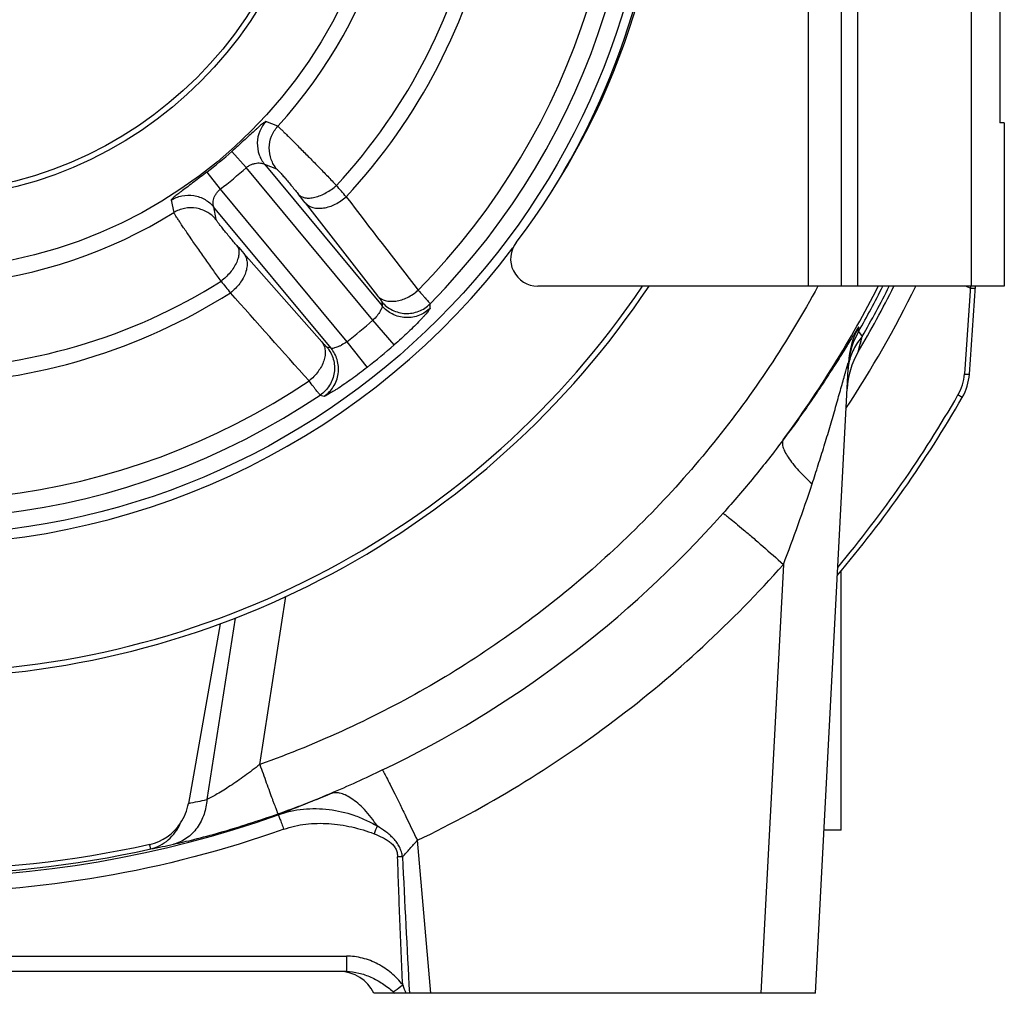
# Model space of a CAD drawing. Extents: x -3086 to 1181, y 8 to 2270.
# Tile 53 of 75: x -704 to -523, y 940 to 1119. Entities that reach past the tile are written whole.
import ezdxf

# ---------------------------------------------------------------- set-up
doc = ezdxf.new("R2010")
doc.units = 0
doc.header["$LTSCALE"] = 65.395
doc.layers.get('0').update_dxf_attribs({"linetype": 'CONTINUOUS'})

msp = doc.modelspace()

# ---------------------------------------------------------------- linework, layer by layer
at = {"color": 9, "linetype": 'CONTINUOUS'}
for p, q in [((-558.9, 1069.7), (-558.9, 1249.7)), ((-549.9, 1249.7), (-549.9, 1069.7)), ((-528.9, 1069.7), (-528.9, 1249.7)), ((-656.45, 1099.08), (-658.62, 1099.97)), ((-664.91, 1094.46), (-662.26, 1091.48)), ((-638.98, 1063.42), (-662.26, 1091.48)), ((-656.64, 1091.22), (-658.85, 1092.07)), ((-658.85, 1092.07), (-637.27, 1066.06)), ((-669.47, 1090.67), (-667.03, 1087.51)), ((-667.03, 1087.51), (-643.75, 1059.46)), ((-676.05, 1085.51), (-675.57, 1083.21)), ((-646.66, 1058.27), (-668.24, 1084.28)), ((-668.24, 1084.28), (-667.81, 1081.95)), ((-651.43, 1085.03), (-638.12, 1067.92)), ((-648.33, 1059.44), (-662.69, 1075.69)), ((-529.1, 1069.7), (-530.23, 1053.55)), ((-529.89, 1069.7), (-529.12, 1069.34)), ((-637.34, 1066.83), (-637.27, 1066.06)), ((-628.41, 1065.67), (-628.46, 1066.45)), ((-635.04, 1058.91), (-638.98, 1063.42)), ((-549.67, 1061.39), (-549, 1060.45)), ((-643.75, 1059.46), (-640.04, 1054.76)), ((-549.76, 1057.6), (-549, 1060.45)), ((-549.72, 1057.75), (-549.37, 1059.05)), ((-549.37, 1059.05), (-549.3, 1059.32)), ((-646.66, 1058.27), (-647.41, 1058.48)), ((-648.67, 1049.68), (-647.9, 1049.49)), ((-530.63, 1049.24), (-531.41, 1049.69)), ((-563.5, 1018.54), (-567.63, 939.7)), ((-659.76, 981.76), (-654.95, 1012.65)), ((-664.27, 1008.69), (-669.47, 975.31)), ((-628.33, 939.7), (-630.79, 967.82)), ((-802.04, 946.54), (-643.85, 946.54)), ((-643.85, 946.54), (-643.85, 943.7)), ((-635.23, 939.98), (-634.92, 939.7))]:
    msp.add_line(p, q, dxfattribs=at)
at = {"color": 7, "linetype": 'CONTINUOUS'}
for p, q in [((-552.9, 1249.7), (-552.9, 1069.7)), ((-523.7, 1219.7), (-523.7, 1099.7)), ((-522.9, 1099.7), (-523.7, 1099.7)), ((-522.9, 1099.7), (-522.9, 1069.7)), ((-522.9, 1069.7), (-608.65, 1069.7))]:
    msp.add_line(p, q, dxfattribs=at)
at = {"color": 6, "linetype": 'CONTINUOUS'}
for p, q in [((-529.32, 1053.52), (-528.19, 1069.7)), ((-549.67, 1061.39), (-549.65, 1062.16)), ((-557.63, 939.7), (-551.56, 1055.59)), ((-552.9, 969.7), (-552.9, 1017.35)), ((-667.05, 1007.64), (-672.87, 974.61)), ((-552.9, 969.7), (-556.06, 969.7)), ((-643.85, 943.7), (-802.04, 943.7)), ((-557.63, 939.7), (-638.77, 939.7))]:
    msp.add_line(p, q, dxfattribs=at)
at = {"color": 9, "linetype": 'CONTINUOUS'}
for points in [[(-549.67, 1061.39), (-549.66, 1061.37), (-549.64, 1061.34)], [(-549.3, 1059.32), (-549.12, 1060.02), (-549, 1060.45)], [(-549.76, 1057.6), (-549.75, 1057.61), (-549.75, 1057.64)]]:
    msp.add_lwpolyline(points, dxfattribs=at)
msp.add_circle((-722.9, 1159.7), 135.78, dxfattribs=at)
at = {"color": 7, "linetype": 'CONTINUOUS'}
msp.add_circle((-722.9, 1159.7), 87, dxfattribs=at)
at = {"color": 6, "linetype": 'CONTINUOUS'}
for radius in [74, 73]:
    msp.add_circle((-722.9, 1159.7), radius, dxfattribs=at)
at = {"color": 9, "linetype": 'CONTINUOUS'}
for centre, radius, start, end in [((-722.9, 1159.7), 132.72, 315.3641, 64.0074), ((-722.9, 1159.7), 129.42, 315.4688, 63.9028), ((-722.9, 1159.7), 89.94, 317.6258, 61.7457), ((-722.9, 1159.7), 105.25, 317.2083, 348.9532), ((-722.9, 1159.7), 107.97, 317.0419, 348.1711), ((-722.9, 1159.7), 89.94, 197.6258, 301.7457), ((-722.9, 1159.7), 132.72, 195.3641, 304.0074), ((-722.9, 1159.7), 129.42, 195.4688, 303.9028), ((-722.9, 1159.7), 87.28, 307.7376, 311.634), ((-722.9, 1159.7), 91.28, 307.7376, 311.634), ((-901.11, 867.24), 337.75, 40.395, 40.859), ((-820.99, 952.87), 214.97, 37.9341, 38.4474), ((-511.54, 1209.2), 201.67, 220.9073, 221.4544), ((-722.9, 1159.7), 105.25, 270.4184, 302.1633), ((-418.25, 1268.34), 317.66, 218.4979, 218.9912), ((-722.9, 1159.7), 107.97, 271.2005, 302.3297), ((-722.9, 1159.58), 198.37, 323.4484, 333.0543), ((-722.9, 1159.7), 204.6, 326.6456, 333.9022), ((-722.9, 1159.7), 199.18, 330.4241, 333.1373), ((-722.9, 1159.7), 200.22, 330.2859, 333.2868), ((-722.9, 1159.7), 127.71, 308.2936, 311.078), ((-536.6, 1054.81), 14.98, 150.585, 176.9992), ((-536.65, 1053.99), 14.98, 150.389, 173.8564), ((-722.9, 1159.7), 133.71, 308.2936, 311.078), ((-541.97, 1053.68), 9.68, 168.7169, 176.9562), ((-536.74, 1053.99), 14.88, 174.3088, 176.9968), ((-536.64, 1053.98), 14.99, 173.8379, 174.3115), ((-539.22, 1054.18), 9.01, 330.124, 355.9954), ((-722.9, 1159.7), 220.84, 320.082, 330.1231), ((-722.92, 1159.58), 198.31, 295.6091, 318.4094), ((-722.93, 1159.67), 198.47, 289.5828, 292.5577), ((-708.84, 1157.56), 186.45, 281.1214, 282.1876), ((-722.9, 1159.51), 198.47, 250.1701, 289.5843), ((-511.89, 918.99), 136.38, 157.8241, 158.4705), ((-717.3, 1158.78), 196.16, 281.0229, 282.2693), ((-722.9, 1159.64), 198.14, 257.4369, 282.5631), ((-632.66, 908.93), 55.86, 90.891, 91.8091), ((1594.69, 1065.52), 2230.49, 182.58875, 183.23388)]:
    msp.add_arc(centre, radius, start, end, dxfattribs=at)
at = {"color": 7, "linetype": 'CONTINUOUS'}
for centre, radius, start, end in [((-719.9, 1159.7), 135, 322.6168, 37.3832), ((-722.9, 1159.7), 137.53, 327.9543, 31.8023), ((-608.65, 1074.7), 5, 142.6168, 270), ((-722.9, 1159.7), 137.53, 217.0846, 322.8873), ((-722.9, 1159.7), 162, 213.7529, 326.248), ((-722.9, 1159.7), 161, 213.9896, 326.0117)]:
    msp.add_arc(centre, radius, start, end, dxfattribs=at)
at = {"color": 2, "linetype": 'CONTINUOUS'}
msp.add_arc((-722.9, 1159.7), 201, 329.4742, 333.3988, dxfattribs=at)
at = {"color": 6, "linetype": 'CONTINUOUS'}
for centre, radius, start, end in [((-536.83, 1049.99), 15, 149.4742, 176.8441), ((-539.3, 1054.22), 10, 330.1231, 356), ((-722.9, 1159.7), 221.74, 319.7722, 330.1231), ((-681.97, 976), 9.14, 282.4667, 326.8485), ((-722.9, 1161.13), 198.73, 257.5344, 282.4656), ((-645.1, 936.7), 7, 25.3769, 90)]:
    msp.add_arc(centre, radius, start, end, dxfattribs=at)
at = {"color": 9, "linetype": 'CONTINUOUS'}
for points, knots in [([(-658.62, 1099.97), (-658.63, 1099.98), (-658.66, 1099.97), (-658.74, 1099.94), (-658.88, 1099.86), (-659.08, 1099.71), (-659.33, 1099.51), (-659.63, 1099.25), (-659.97, 1098.95), (-660.35, 1098.61), (-660.93, 1098.08), (-661.72, 1097.36), (-662.73, 1096.43), (-663.8, 1095.45), (-664.54, 1094.79), (-664.91, 1094.46)], [0, 0, 0, 0, 0.003952, 0.010235, 0.030466, 0.060499, 0.099488, 0.146637, 0.201239, 0.262629, 0.330143, 0.480701, 0.646756, 0.821759, 1, 1, 1, 1]), ([(-658.62, 1099.97), (-659.1, 1099.46), (-659.9, 1098.22), (-660.36, 1096.04), (-660.01, 1093.86), (-659.29, 1092.6), (-658.85, 1092.07)], [0, 0, 0, 0, 0.244454, 0.503836, 0.76109, 1, 1, 1, 1]), ([(-656.64, 1091.22), (-657.07, 1091.73), (-657.78, 1092.97), (-658.15, 1095.12), (-657.72, 1097.3), (-656.93, 1098.56), (-656.45, 1099.08)], [0, 0, 0, 0, 0.23533, 0.491011, 0.75165, 1, 1, 1, 1]), ([(-656.45, 1099.08), (-656.4, 1099.05), (-656.28, 1098.93), (-656.04, 1098.71), (-655.68, 1098.37), (-655.23, 1097.93), (-654.67, 1097.39), (-653.77, 1096.49), (-652.48, 1095.21), (-650.81, 1093.52), (-649.05, 1091.72), (-647.32, 1089.94), (-646.2, 1088.76), (-645.66, 1088.2)], [0, 0, 0, 0, 0.011037, 0.03274, 0.064763, 0.106576, 0.157477, 0.216614, 0.355515, 0.514032, 0.681652, 0.847288, 1, 1, 1, 1]), ([(-662.26, 1091.48), (-662.1, 1091.63), (-661.74, 1091.88), (-661.17, 1092.13), (-660.62, 1092.28), (-660.12, 1092.35), (-659.67, 1092.34), (-659.31, 1092.27), (-659.06, 1092.19), (-658.92, 1092.12), (-658.87, 1092.08), (-658.85, 1092.07)], [0, 0, 0, 0, 0.179803, 0.35129, 0.508245, 0.647477, 0.768295, 0.870582, 0.951373, 0.98074, 1, 1, 1, 1]), ([(-669.47, 1090.67), (-669.87, 1090.37), (-670.65, 1089.77), (-671.81, 1088.89), (-672.91, 1088.07), (-673.77, 1087.43), (-674.39, 1086.96), (-674.8, 1086.65), (-675.16, 1086.36), (-675.46, 1086.12), (-675.71, 1085.91), (-675.89, 1085.74), (-676, 1085.62), (-676.05, 1085.55), (-676.05, 1085.52), (-676.05, 1085.51)], [0, 0, 0, 0, 0.178242, 0.353244, 0.5193, 0.669857, 0.737371, 0.798761, 0.853363, 0.900512, 0.939501, 0.969534, 0.989765, 0.996048, 1, 1, 1, 1]), ([(-656.64, 1091.22), (-656.62, 1091.21), (-656.57, 1091.16), (-656.47, 1091.07), (-656.34, 1090.93), (-656.16, 1090.74), (-655.95, 1090.51), (-655.61, 1090.13), (-655.13, 1089.58), (-654.51, 1088.85), (-653.86, 1088.07), (-653.23, 1087.3), (-652.82, 1086.79), (-652.62, 1086.54)], [0, 0, 0, 0, 0.011128, 0.032789, 0.064654, 0.106297, 0.157169, 0.216304, 0.355072, 0.513599, 0.681235, 0.846969, 1, 1, 1, 1]), ([(-652.62, 1086.54), (-652.49, 1086.39), (-652.13, 1086.13), (-651.43, 1085.9), (-650.57, 1085.86), (-649.6, 1086.02), (-648.56, 1086.36), (-647.19, 1087.03), (-646.24, 1087.7), (-645.66, 1088.2)], [0, 0, 0, 0, 0.078473, 0.170264, 0.279968, 0.408307, 0.55168, 0.703319, 1, 1, 1, 1]), ([(-676.05, 1085.51), (-675.46, 1085.88), (-674.09, 1086.44), (-671.87, 1086.49), (-669.79, 1085.74), (-668.68, 1084.8), (-668.24, 1084.28)], [0, 0, 0, 0, 0.244454, 0.503836, 0.76109, 1, 1, 1, 1]), ([(-668.24, 1084.28), (-668.25, 1084.3), (-668.27, 1084.35), (-668.32, 1084.5), (-668.36, 1084.76), (-668.36, 1085.13), (-668.28, 1085.57), (-668.12, 1086.06), (-667.87, 1086.57), (-667.52, 1087.08), (-667.21, 1087.39), (-667.03, 1087.51)], [0, 0, 0, 0, 0.01926, 0.048627, 0.129418, 0.231705, 0.352523, 0.491755, 0.64871, 0.820197, 1, 1, 1, 1]), ([(-651.43, 1085.03), (-651.25, 1084.82), (-650.8, 1084.46), (-649.98, 1084.12), (-649.04, 1083.98), (-647.62, 1084.07), (-645.79, 1084.69), (-644.48, 1085.58), (-643.88, 1086.12)], [0, 0, 0, 0, 0.098472, 0.202663, 0.315636, 0.438535, 0.709792, 1, 1, 1, 1]), ([(-667.81, 1081.95), (-668.24, 1082.46), (-669.32, 1083.39), (-671.37, 1084.15), (-673.59, 1084.13), (-674.97, 1083.58), (-675.57, 1083.21)], [0, 0, 0, 0, 0.23533, 0.491011, 0.75165, 1, 1, 1, 1]), ([(-666.87, 1070.6), (-667.32, 1071.23), (-668.27, 1072.55), (-669.71, 1074.58), (-671.15, 1076.64), (-672.5, 1078.59), (-673.53, 1080.1), (-674.24, 1081.15), (-674.67, 1081.8), (-675.02, 1082.33), (-675.29, 1082.74), (-675.46, 1083.02), (-675.55, 1083.16), (-675.57, 1083.21)], [0, 0, 0, 0, 0.152713, 0.318351, 0.485971, 0.644488, 0.783388, 0.842525, 0.893426, 0.935238, 0.967261, 0.988963, 1, 1, 1, 1]), ([(-663.96, 1077.14), (-664.16, 1077.37), (-664.59, 1077.87), (-665.23, 1078.64), (-665.88, 1079.42), (-666.48, 1080.16), (-666.93, 1080.74), (-667.25, 1081.14), (-667.43, 1081.39), (-667.59, 1081.6), (-667.7, 1081.76), (-667.77, 1081.87), (-667.81, 1081.93), (-667.81, 1081.95)], [0, 0, 0, 0, 0.153034, 0.318771, 0.486407, 0.644933, 0.7837, 0.842834, 0.893706, 0.935348, 0.967212, 0.988872, 1, 1, 1, 1]), ([(-663.96, 1077.14), (-663.84, 1076.97), (-663.64, 1076.57), (-663.55, 1075.85), (-663.67, 1075), (-664, 1074.07), (-664.53, 1073.11), (-665.43, 1071.88), (-666.27, 1071.07), (-666.87, 1070.6)], [0, 0, 0, 0, 0.078473, 0.170264, 0.279968, 0.408307, 0.55168, 0.703319, 1, 1, 1, 1]), ([(-662.69, 1075.69), (-662.52, 1075.47), (-662.25, 1074.96), (-662.07, 1074.09), (-662.1, 1073.14), (-662.45, 1071.76), (-663.39, 1070.07), (-664.51, 1068.96), (-665.16, 1068.47)], [0, 0, 0, 0, 0.098472, 0.202664, 0.315637, 0.438536, 0.709794, 1, 1, 1, 1]), ([(-557.17, 1069.69), (-559.9, 1064.63), (-565.84, 1054.75), (-576.07, 1040.81), (-587.53, 1027.86), (-600.13, 1016.01), (-613.76, 1005.37), (-628.31, 996.02), (-643.66, 988.05), (-654.34, 983.69), (-659.76, 981.76)], [0, 0, 0, 0, 0.124977, 0.24996, 0.37495, 0.499947, 0.624951, 0.749962, 0.874978, 1, 1, 1, 1]), ([(-638.12, 1067.92), (-638.01, 1067.78), (-637.85, 1067.58), (-637.66, 1067.33), (-637.55, 1067.18), (-637.46, 1067.05), (-637.4, 1066.95), (-637.36, 1066.88), (-637.34, 1066.85), (-637.34, 1066.83)], [0, 0, 0, 0, 0.399984, 0.56594, 0.706975, 0.82177, 0.909236, 0.968643, 1, 1, 1, 1]), ([(-638.11, 1067.92), (-637.93, 1067.72), (-637.49, 1067.36), (-636.68, 1067.02), (-635.75, 1066.88), (-634.35, 1066.95), (-632.54, 1067.54), (-631.24, 1068.41), (-630.64, 1068.94)], [0, 0, 0, 0, 0.098777, 0.203144, 0.316117, 0.438866, 0.709696, 1, 1, 1, 1]), ([(-630.64, 1068.94), (-630.34, 1068.61), (-629.92, 1068.14), (-629.4, 1067.56), (-629.09, 1067.21), (-628.84, 1066.92), (-628.65, 1066.71), (-628.53, 1066.56), (-628.47, 1066.48), (-628.46, 1066.45)], [0, 0, 0, 0, 0.402708, 0.569422, 0.710817, 0.825517, 0.912424, 0.970737, 1, 1, 1, 1]), ([(-529.12, 1069.34), (-529.01, 1069.33), (-528.84, 1069.32), (-528.62, 1069.31), (-528.49, 1069.31), (-528.38, 1069.3), (-528.3, 1069.3), (-528.26, 1069.3), (-528.24, 1069.31), (-528.22, 1069.31), (-528.22, 1069.31), (-528.22, 1069.31)], [0, 0, 0, 0, 0.388433, 0.560844, 0.710741, 0.833048, 0.923647, 0.956077, 0.979583, 0.994058, 1, 1, 1, 1]), ([(-637.34, 1066.83), (-636.81, 1066.2), (-635.46, 1065.14), (-632.99, 1064.5), (-630.47, 1064.92), (-629.04, 1065.86), (-628.46, 1066.45)], [0, 0, 0, 0, 0.24987, 0.499902, 0.749998, 1, 1, 1, 1]), ([(-637.27, 1066.06), (-637.26, 1066.05), (-637.26, 1066), (-637.27, 1065.89), (-637.33, 1065.69), (-637.46, 1065.41), (-637.65, 1065.06), (-637.9, 1064.67), (-638.32, 1064.1), (-638.7, 1063.69), (-638.98, 1063.42)], [0, 0, 0, 0, 0.016632, 0.040102, 0.109505, 0.207831, 0.331903, 0.477869, 0.641394, 1, 1, 1, 1]), ([(-628.41, 1065.67), (-628.97, 1065.11), (-630.38, 1064.16), (-632.94, 1063.72), (-635.44, 1064.39), (-636.77, 1065.46), (-637.27, 1066.06)], [0, 0, 0, 0, 0.238848, 0.50008, 0.76126, 1, 1, 1, 1]), ([(-628.41, 1065.67), (-628.41, 1065.65), (-628.42, 1065.62), (-628.45, 1065.54), (-628.55, 1065.4), (-628.7, 1065.19), (-628.92, 1064.92), (-629.2, 1064.6), (-629.53, 1064.23), (-629.91, 1063.81), (-630.51, 1063.18), (-631.37, 1062.31), (-632.49, 1061.21), (-633.73, 1060.06), (-634.6, 1059.29), (-635.04, 1058.91)], [0, 0, 0, 0, 0.003808, 0.009745, 0.028406, 0.056129, 0.092633, 0.137488, 0.190167, 0.250073, 0.316561, 0.466525, 0.634356, 0.814165, 1, 1, 1, 1]), ([(-549.65, 1062.16), (-549.65, 1062.17), (-549.65, 1062.17), (-549.66, 1062.17), (-549.67, 1062.17), (-549.68, 1062.15), (-549.71, 1062.12), (-549.78, 1062.03), (-549.89, 1061.87), (-550.02, 1061.67), (-550.14, 1061.47), (-550.25, 1061.29), (-550.37, 1061.1), (-550.55, 1060.81), (-550.79, 1060.41), (-551.23, 1059.7), (-551.84, 1058.71), (-552.64, 1057.42), (-553.52, 1056.02), (-554.46, 1054.55), (-555.45, 1053.01), (-556.86, 1050.87), (-558.71, 1048.13), (-561.06, 1044.8), (-562.7, 1042.57), (-563.54, 1041.44)], [0, 0, 0, 0, 0.000303, 0.000496, 0.00083, 0.001392, 0.003248, 0.006097, 0.014726, 0.027097, 0.034599, 0.042928, 0.05204, 0.061893, 0.083651, 0.107872, 0.162511, 0.223766, 0.290102, 0.360399, 0.433839, 0.509826, 0.667744, 0.831662, 1, 1, 1, 1]), ([(-648.33, 1059.44), (-648.17, 1059.23), (-647.9, 1058.73), (-647.71, 1057.87), (-647.74, 1056.93), (-648.07, 1055.57), (-648.99, 1053.89), (-650.08, 1052.77), (-650.71, 1052.28)], [0, 0, 0, 0, 0.098777, 0.203144, 0.316116, 0.438865, 0.709695, 1, 1, 1, 1]), ([(-647.41, 1058.48), (-647.42, 1058.48), (-647.45, 1058.51), (-647.51, 1058.56), (-647.6, 1058.64), (-647.7, 1058.75), (-647.83, 1058.89), (-648.05, 1059.12), (-648.22, 1059.31), (-648.33, 1059.44)], [0, 0, 0, 0, 0.031355, 0.090767, 0.178233, 0.293027, 0.434063, 0.600019, 1, 1, 1, 1]), ([(-643.75, 1059.46), (-644.06, 1059.24), (-644.53, 1058.95), (-645.16, 1058.64), (-645.59, 1058.46), (-645.97, 1058.34), (-646.28, 1058.26), (-646.49, 1058.24), (-646.61, 1058.25), (-646.65, 1058.26), (-646.66, 1058.27)], [0, 0, 0, 0, 0.351962, 0.515221, 0.662632, 0.78883, 0.889085, 0.959488, 0.983234, 1, 1, 1, 1]), ([(-549, 1060.45), (-549.62, 1059.75), (-550.67, 1058.22), (-551.28, 1056.46), (-551.46, 1055.57)], [0, 0, 0, 0, 0.507506, 1, 1, 1, 1]), ([(-647.41, 1058.48), (-646.88, 1057.84), (-646.08, 1056.32), (-645.92, 1053.78), (-646.79, 1051.38), (-647.98, 1050.14), (-648.67, 1049.68)], [0, 0, 0, 0, 0.24987, 0.499902, 0.749998, 1, 1, 1, 1]), ([(-647.9, 1049.49), (-647.25, 1049.93), (-646.06, 1051.15), (-645.16, 1053.58), (-645.35, 1056.17), (-646.16, 1057.66), (-646.66, 1058.27)], [0, 0, 0, 0, 0.238848, 0.50008, 0.76126, 1, 1, 1, 1]), ([(-558.23, 1033.33), (-557.84, 1034.49), (-557.1, 1036.82), (-556.02, 1040.29), (-554.99, 1043.69), (-554.18, 1046.47), (-553.57, 1048.61), (-553.14, 1050.13), (-552.73, 1051.57), (-552.42, 1052.69), (-552.19, 1053.51), (-552.04, 1054.05), (-551.92, 1054.47), (-551.84, 1054.77), (-551.78, 1054.96), (-551.73, 1055.13), (-551.68, 1055.28), (-551.65, 1055.4), (-551.62, 1055.49), (-551.59, 1055.55), (-551.58, 1055.59), (-551.57, 1055.6), (-551.57, 1055.61), (-551.56, 1055.61), (-551.56, 1055.6), (-551.56, 1055.6), (-551.56, 1055.59)], [0, 0, 0, 0, 0.158365, 0.314751, 0.46795, 0.616006, 0.687124, 0.755371, 0.819773, 0.878739, 0.905484, 0.929886, 0.951482, 0.961052, 0.969705, 0.977368, 0.983971, 0.989444, 0.993721, 0.996741, 0.997775, 0.998492, 0.998898, 0.999059, 0.999375, 1, 1, 1, 1]), ([(-640.04, 1054.76), (-640.5, 1054.39), (-641.42, 1053.69), (-642.77, 1052.68), (-644.06, 1051.77), (-645.07, 1051.1), (-645.81, 1050.62), (-646.29, 1050.32), (-646.71, 1050.07), (-647.08, 1049.85), (-647.39, 1049.69), (-647.62, 1049.57), (-647.77, 1049.51), (-647.86, 1049.49), (-647.89, 1049.48), (-647.9, 1049.49)], [0, 0, 0, 0, 0.185834, 0.365647, 0.533482, 0.683448, 0.749935, 0.80984, 0.862517, 0.90737, 0.943872, 0.971595, 0.990255, 0.996192, 1, 1, 1, 1]), ([(-530.23, 1053.54), (-530.12, 1053.54), (-529.95, 1053.53), (-529.73, 1053.52), (-529.59, 1053.51), (-529.48, 1053.51), (-529.4, 1053.51), (-529.35, 1053.52), (-529.33, 1053.52), (-529.32, 1053.52), (-529.32, 1053.52)], [0, 0, 0, 0, 0.375222, 0.553029, 0.710187, 0.83694, 0.928127, 0.981163, 0.994325, 1, 1, 1, 1]), ([(-648.67, 1049.68), (-648.69, 1049.7), (-648.76, 1049.77), (-648.88, 1049.92), (-649.06, 1050.14), (-649.3, 1050.44), (-649.58, 1050.81), (-650.06, 1051.43), (-650.44, 1051.93), (-650.71, 1052.28)], [0, 0, 0, 0, 0.029255, 0.087563, 0.174466, 0.289166, 0.430562, 0.59728, 1, 1, 1, 1]), ([(-563.54, 1041.44), (-565.28, 1039.11), (-568.88, 1034.54), (-572.67, 1030.12), (-574.6, 1027.94)], [0, 0, 0, 0, 0.49949, 1, 1, 1, 1]), ([(-563.54, 1041.44), (-563.64, 1041.29), (-563.72, 1040.98), (-563.69, 1040.55), (-563.57, 1039.99), (-563.23, 1039.19), (-562.6, 1038.16), (-561.75, 1037.01), (-560.71, 1035.79), (-559.52, 1034.55), (-558.67, 1033.73), (-558.23, 1033.33)], [0, 0, 0, 0, 0.055449, 0.089187, 0.128314, 0.224656, 0.3456, 0.488621, 0.649146, 0.821517, 1, 1, 1, 1]), ([(-563.5, 1018.54), (-562.58, 1020.98), (-560.76, 1025.89), (-559.04, 1030.83), (-558.23, 1033.33)], [0, 0, 0, 0, 0.498099, 1, 1, 1, 1]), ([(-574.6, 1027.94), (-574.54, 1027.9), (-574.4, 1027.81), (-573.99, 1027.51), (-573.28, 1026.95), (-572.16, 1026.04), (-570.75, 1024.85), (-569.08, 1023.43), (-566.63, 1021.31), (-564.76, 1019.66), (-563.5, 1018.54)], [0, 0, 0, 0, 0.014105, 0.035761, 0.103066, 0.202623, 0.331803, 0.48473, 0.653135, 1, 1, 1, 1]), ([(-630.79, 967.82), (-624.41, 970.87), (-611.97, 977.62), (-594.4, 989.54), (-578.1, 1003.15), (-568.19, 1013.26), (-563.5, 1018.54)], [0, 0, 0, 0, 0.250021, 0.500029, 0.750022, 1, 1, 1, 1]), ([(-659.76, 981.76), (-660.67, 981.04), (-662.45, 979.68), (-665.07, 977.88), (-667.39, 976.43), (-668.83, 975.63), (-669.47, 975.31)], [0, 0, 0, 0, 0.297959, 0.575678, 0.816272, 1, 1, 1, 1]), ([(-659.76, 981.76), (-659.56, 981.2), (-659.16, 980.09), (-658.57, 978.44), (-658, 976.86), (-657.55, 975.64), (-657.23, 974.77), (-657.03, 974.22), (-656.85, 973.76), (-656.71, 973.38), (-656.59, 973.09), (-656.51, 972.9), (-656.47, 972.79), (-656.44, 972.74), (-656.43, 972.71), (-656.42, 972.69), (-656.41, 972.69)], [0, 0, 0, 0, 0.182368, 0.367446, 0.544666, 0.702716, 0.771322, 0.831661, 0.882981, 0.924921, 0.957305, 0.980327, 0.988425, 0.99434, 0.998162, 1, 1, 1, 1]), ([(-637.2, 980.75), (-638.8, 979.98), (-641.98, 978.49), (-645.19, 977.07), (-646.8, 976.39)], [0, 0, 0, 0, 0.50244, 1, 1, 1, 1]), ([(-637.2, 980.75), (-637.17, 980.69), (-637.08, 980.54), (-636.83, 980.09), (-636.4, 979.26), (-635.74, 977.95), (-634.9, 976.28), (-633.94, 974.32), (-632.55, 971.47), (-631.49, 969.29), (-630.79, 967.82)], [0, 0, 0, 0, 0.014105, 0.036358, 0.106193, 0.209049, 0.340954, 0.494882, 0.66196, 1, 1, 1, 1]), ([(-646.8, 976.39), (-648.6, 975.62), (-651.78, 974.31), (-654.99, 973.06), (-656.37, 972.52)], [0, 0, 0, 0, 0.568269, 1, 1, 1, 1]), ([(-638.18, 970.46), (-638.89, 971.52), (-640.01, 972.99), (-641.68, 974.62), (-642.86, 975.53), (-643.98, 976.16), (-645.02, 976.52), (-645.97, 976.6), (-646.54, 976.48), (-646.8, 976.39)], [0, 0, 0, 0, 0.344079, 0.496221, 0.630606, 0.746127, 0.843817, 0.926802, 1, 1, 1, 1]), ([(-669.47, 975.31), (-669.54, 974.4), (-669.9, 972.56), (-671.16, 970.06), (-673.12, 968.09), (-674.78, 967.32), (-675.62, 967.11)], [0, 0, 0, 0, 0.251127, 0.509339, 0.761601, 1, 1, 1, 1]), ([(-675.62, 967.11), (-674.36, 967.38), (-671.53, 968.05), (-665.08, 969.78), (-659.95, 971.43), (-656.41, 972.69)], [0, 0, 0, 0, 0.192628, 0.437088, 1, 1, 1, 1]), ([(-656.37, 972.52), (-654.88, 973.05), (-651.77, 973.73), (-647.02, 973.66), (-643.17, 972.76), (-640.26, 971.59), (-638.86, 970.87), (-638.18, 970.46)], [0, 0, 0, 0, 0.250783, 0.500747, 0.750091, 0.874939, 1, 1, 1, 1]), ([(-656.37, 972.52), (-656.37, 972.52), (-656.36, 972.5), (-656.34, 972.47), (-656.31, 972.41), (-656.28, 972.32), (-656.23, 972.21), (-656.16, 972.01), (-656.04, 971.71), (-655.89, 971.3), (-655.72, 970.84), (-655.54, 970.35), (-655.42, 970.02), (-655.37, 969.85)], [0, 0, 0, 0, 0.005827, 0.019919, 0.042856, 0.075142, 0.117098, 0.16835, 0.296552, 0.454213, 0.631203, 0.816487, 1, 1, 1, 1]), ([(-679.8, 966.25), (-679.21, 966.38), (-678.06, 966.81), (-676.52, 967.87), (-675.23, 969.28), (-674.59, 970.41), (-674.32, 971.01)], [0, 0, 0, 0, 0.24076, 0.486005, 0.73862, 1, 1, 1, 1]), ([(-655.37, 969.85), (-654.06, 970.32), (-651.3, 970.94), (-647.06, 971.01), (-643.54, 970.47), (-640.78, 969.76), (-639.42, 969.3), (-638.76, 969.04)], [0, 0, 0, 0, 0.246173, 0.495129, 0.746806, 0.873416, 1, 1, 1, 1]), ([(-633.52, 964.78), (-633.58, 965.09), (-633.71, 965.72), (-634.06, 966.61), (-634.56, 967.43), (-635.17, 968.16), (-635.86, 968.82), (-636.85, 969.61), (-637.65, 970.13), (-638.18, 970.46)], [0, 0, 0, 0, 0.125429, 0.250756, 0.375973, 0.501098, 0.626107, 0.750955, 1, 1, 1, 1]), ([(-655.37, 969.85), (-666.23, 965.99), (-688.68, 960.11), (-723.33, 957.21), (-757.97, 960.26), (-780.39, 966.23), (-791.24, 970.15)], [0, 0, 0, 0, 0.24999, 0.5, 0.75001, 1, 1, 1, 1]), ([(-638.76, 969.04), (-638.24, 968.83), (-637.47, 968.5), (-636.5, 967.97), (-635.82, 967.52), (-635.23, 966.97), (-634.76, 966.31), (-634.49, 965.56), (-634.43, 965.03), (-634.42, 964.76)], [0, 0, 0, 0, 0.256807, 0.383848, 0.509442, 0.633171, 0.755192, 0.87691, 1, 1, 1, 1]), ([(-679.8, 966.25), (-679.81, 966.27), (-679.82, 966.31), (-679.84, 966.39), (-679.87, 966.53), (-679.93, 966.76), (-679.97, 966.96), (-680, 967.08)], [0, 0, 0, 0, 0.07869, 0.161504, 0.273045, 0.581172, 1, 1, 1, 1]), ([(-633.53, 964.78), (-633.07, 965.27), (-632.15, 966.29), (-631.25, 967.31), (-630.79, 967.82)], [0, 0, 0, 0, 0.495314, 1, 1, 1, 1]), ([(-633.49, 941.23), (-633.58, 943.19), (-633.75, 947.11), (-634, 953), (-634.22, 958.88), (-634.36, 962.8), (-634.42, 964.76)], [0, 0, 0, 0, 0.25, 0.5, 0.75, 1, 1, 1, 1]), ([(-633.49, 941.23), (-634.09, 942.04), (-635.5, 943.49), (-638.01, 945.18), (-640.83, 946.28), (-642.85, 946.54), (-643.85, 946.54)], [0, 0, 0, 0, 0.249916, 0.49996, 0.750003, 1, 1, 1, 1]), ([(-643.85, 943.7), (-643.08, 943.7), (-641.52, 943.5), (-639.28, 942.71), (-637.52, 941.73), (-636.18, 940.79), (-635.54, 940.26), (-635.23, 939.98)], [0, 0, 0, 0, 0.240086, 0.486634, 0.740542, 0.869976, 1, 1, 1, 1]), ([(-635.23, 939.98), (-635.11, 940.07), (-634.52, 940.47), (-633.94, 940.9), (-633.49, 941.23)], [0, 0, 0, 0, 0.207028, 1, 1, 1, 1])]:
    msp.add_open_spline(points, degree=3, knots=knots, dxfattribs=at)
for points in [[(-643.88, 1086.12), (-639.47, 1080.39), (-635.06, 1074.66), (-630.64, 1068.94)], [(-650.71, 1052.28), (-655.52, 1057.68), (-660.34, 1063.08), (-665.16, 1068.47)], [(-633.49, 941.23), (-633.29, 940.73), (-633.1, 940.21), (-632.92, 939.7)]]:
    msp.add_open_spline(points, degree=3, dxfattribs=at)
at = {"color": 6, "linetype": 'CONTINUOUS'}
msp.add_open_spline([(-674.32, 971.01), (-673.96, 971.55), (-673.35, 972.71), (-672.98, 973.97), (-672.87, 974.61)], degree=3, knots=[0, 0, 0, 0, 0.500059, 1, 1, 1, 1], dxfattribs=at)

doc.saveas('drawing.dxf')
